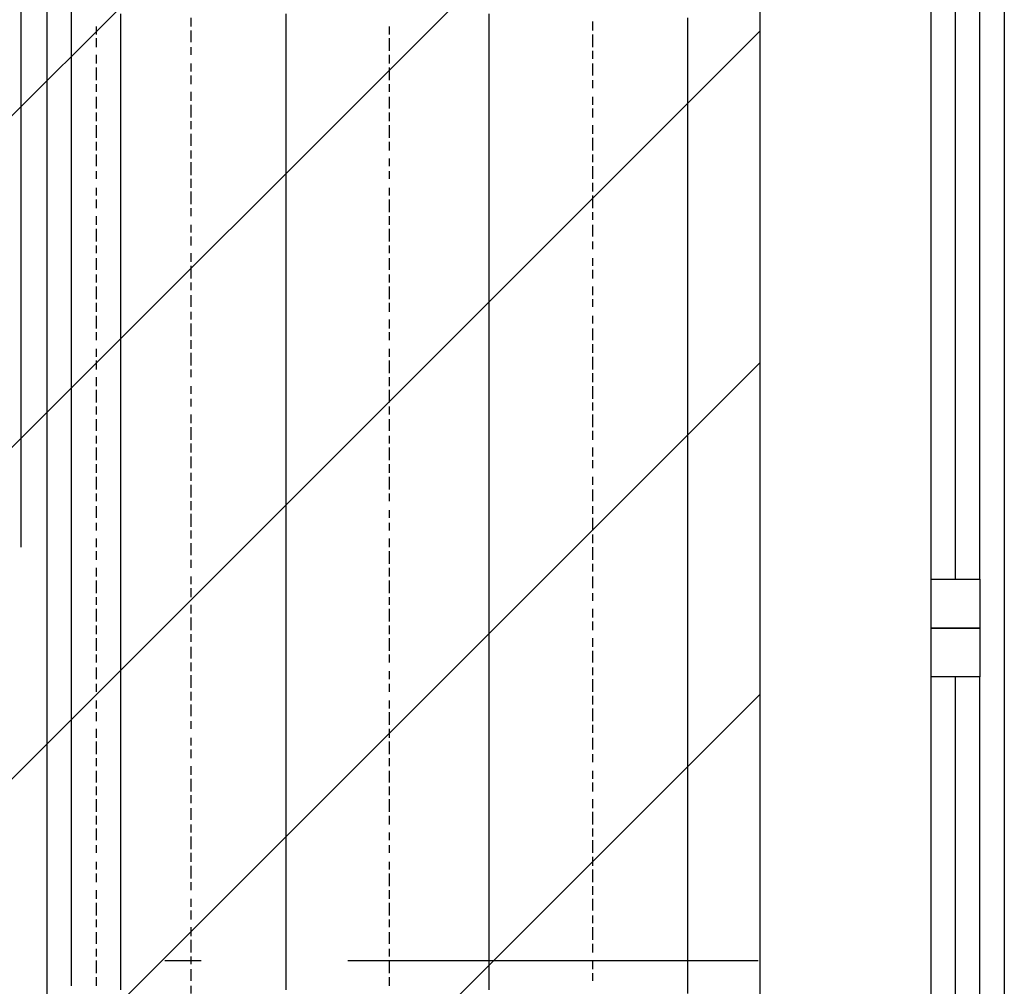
# Model space of a CAD drawing. Extents: x 997 to 109698, y 921 to 94021.
# Tile 85 of 256: x 35740 to 36748, y 4879 to 5869. Entities that reach past the tile are written whole.
import ezdxf

# ---------------------------------------------------------------- set-up
doc = ezdxf.new("R2010")
doc.units = 0
doc.header["$MEASUREMENT"] = 0
for name, color, linetype in [('12', 7, 'CONTINUOUS'), ('28', 7, 'CONTINUOUS'), ('40', 7, 'CONTINUOUS')]:
    doc.layers.add(name, color=color, linetype=linetype)

msp = doc.modelspace()

# ---------------------------------------------------------------- linework, layer by layer
at = {"layer": '12', "color": 1}
for p, q in [((35767.601607, 6441.953237), (35767.601607, 5442.953237)), ((35843.601607, 5861.953237), (35843.601607, 5874.953237)), ((36012.601607, 5866.953237), (36012.601607, 5874.953237)), ((36220.601607, 5866.953237), (36220.601607, 5874.953237)), ((36012.601607, 5857.953237), (36012.601607, 5866.953237)), ((36220.601607, 5857.953237), (36220.601607, 5866.953237)), ((36423.601607, 5857.953237), (36423.601607, 5870.953237)), ((35843.601607, 5853.953237), (35843.601607, 5861.953237)), ((36012.601607, 5845.953237), (36012.601607, 5857.953237)), ((36220.601607, 5845.953237), (36220.601607, 5857.953237)), ((36423.601607, 5849.953237), (36423.601607, 5857.953237)), ((35843.601607, 5845.953237), (35843.601607, 5853.953237)), ((35843.601607, 5832.953237), (35843.601607, 5845.953237)), ((36012.601607, 5836.953237), (36012.601607, 5845.953237)), ((36220.601607, 5836.953237), (36220.601607, 5845.953237)), ((36423.601607, 5840.953237), (36423.601607, 5849.953237)), ((36012.601607, 5823.953237), (36012.601607, 5836.953237)), ((36220.601607, 5823.953237), (36220.601607, 5836.953237)), ((36423.601607, 5828.953237), (36423.601607, 5840.953237)), ((35843.601607, 5823.953237), (35843.601607, 5832.953237)), ((36423.601607, 5819.953237), (36423.601607, 5828.953237)), ((35843.601607, 5815.953237), (35843.601607, 5823.953237)), ((35843.601607, 5802.953237), (35843.601607, 5815.953237)), ((36012.601607, 5815.953237), (36012.601607, 5823.953237)), ((36012.601607, 5806.953237), (36012.601607, 5815.953237)), ((36220.601607, 5815.953237), (36220.601607, 5823.953237)), ((36220.601607, 5806.953237), (36220.601607, 5815.953237)), ((36423.601607, 5811.953237), (36423.601607, 5819.953237)), ((36012.601607, 5794.953237), (36012.601607, 5806.953237)), ((36220.601607, 5794.953237), (36220.601607, 5806.953237)), ((36423.601607, 5798.953237), (36423.601607, 5811.953237)), ((35843.601607, 5794.953237), (35843.601607, 5802.953237)), ((35843.601607, 5781.953237), (35843.601607, 5794.953237)), ((36012.601607, 5785.953237), (36012.601607, 5794.953237)), ((36220.601607, 5785.953237), (36220.601607, 5794.953237)), ((36423.601607, 5789.953237), (36423.601607, 5798.953237)), ((36012.601607, 5777.953237), (36012.601607, 5785.953237)), ((36220.601607, 5777.953237), (36220.601607, 5785.953237)), ((36423.601607, 5781.953237), (36423.601607, 5789.953237)), ((35843.601607, 5773.953237), (35843.601607, 5781.953237)), ((35843.601607, 5764.953237), (35843.601607, 5773.953237)), ((36012.601607, 5764.953237), (36012.601607, 5777.953237)), ((36220.601607, 5764.953237), (36220.601607, 5777.953237)), ((36423.601607, 5768.953237), (36423.601607, 5781.953237)), ((35843.601607, 5751.953237), (35843.601607, 5764.953237)), ((36012.601607, 5756.953237), (36012.601607, 5764.953237)), ((36220.601607, 5756.953237), (36220.601607, 5764.953237)), ((36423.601607, 5760.953237), (36423.601607, 5768.953237)), ((36012.601607, 5747.953237), (36012.601607, 5756.953237)), ((36220.601607, 5747.953237), (36220.601607, 5756.953237)), ((36423.601607, 5747.953237), (36423.601607, 5760.953237)), ((35843.601607, 5743.953237), (35843.601607, 5751.953237)), ((35843.601607, 5734.953237), (35843.601607, 5743.953237)), ((36012.601607, 5734.953237), (36012.601607, 5747.953237)), ((36220.601607, 5734.953237), (36220.601607, 5747.953237)), ((36423.601607, 5739.953237), (36423.601607, 5747.953237)), ((35843.601607, 5722.953237), (35843.601607, 5734.953237)), ((36012.601607, 5726.953237), (36012.601607, 5734.953237)), ((36220.601607, 5726.953237), (36220.601607, 5734.953237)), ((36423.601607, 5730.953237), (36423.601607, 5739.953237)), ((36012.601607, 5713.953237), (36012.601607, 5726.953237)), ((36220.601607, 5713.953237), (36220.601607, 5726.953237)), ((36423.601607, 5718.953237), (36423.601607, 5730.953237)), ((35843.601607, 5713.953237), (35843.601607, 5722.953237)), ((35843.601607, 5705.953237), (35843.601607, 5713.953237)), ((36012.601607, 5705.953237), (36012.601607, 5713.953237)), ((36220.601607, 5705.953237), (36220.601607, 5713.953237)), ((36423.601607, 5709.953237), (36423.601607, 5718.953237)), ((35843.601607, 5692.953237), (35843.601607, 5705.953237)), ((36012.601607, 5696.953237), (36012.601607, 5705.953237)), ((36220.601607, 5696.953237), (36220.601607, 5705.953237)), ((36423.601607, 5701.953237), (36423.601607, 5709.953237)), ((36012.601607, 5684.953237), (36012.601607, 5696.953237)), ((36220.601607, 5684.953237), (36220.601607, 5696.953237)), ((36423.601607, 5688.953237), (36423.601607, 5701.953237)), ((35843.601607, 5684.953237), (35843.601607, 5692.953237)), ((35843.601607, 5675.953237), (35843.601607, 5684.953237)), ((36012.601607, 5675.953237), (36012.601607, 5684.953237)), ((36220.601607, 5675.953237), (36220.601607, 5684.953237)), ((36423.601607, 5679.953237), (36423.601607, 5688.953237)), ((35843.601607, 5663.953237), (35843.601607, 5675.953237)), ((36012.601607, 5667.953237), (36012.601607, 5675.953237)), ((36220.601607, 5667.953237), (36220.601607, 5675.953237)), ((36423.601607, 5671.953237), (36423.601607, 5679.953237)), ((35843.601607, 5654.953237), (35843.601607, 5663.953237)), ((36012.601607, 5654.953237), (36012.601607, 5667.953237)), ((36220.601607, 5654.953237), (36220.601607, 5667.953237)), ((36423.601607, 5658.953237), (36423.601607, 5671.953237)), ((35843.601607, 5641.953237), (35843.601607, 5654.953237)), ((36012.601607, 5646.953237), (36012.601607, 5654.953237)), ((36220.601607, 5646.953237), (36220.601607, 5654.953237)), ((36423.601607, 5650.953237), (36423.601607, 5658.953237)), ((36012.601607, 5637.953237), (36012.601607, 5646.953237)), ((36220.601607, 5637.953237), (36220.601607, 5646.953237)), ((36423.601607, 5637.953237), (36423.601607, 5650.953237)), ((35843.601607, 5633.953237), (35843.601607, 5641.953237)), ((35843.601607, 5624.953237), (35843.601607, 5633.953237)), ((36012.601607, 5624.953237), (36012.601607, 5637.953237)), ((36220.601607, 5624.953237), (36220.601607, 5637.953237)), ((36423.601607, 5629.953237), (36423.601607, 5637.953237)), ((35843.601607, 5612.953237), (35843.601607, 5624.953237)), ((36012.601607, 5616.953237), (36012.601607, 5624.953237)), ((36220.601607, 5616.953237), (36220.601607, 5624.953237)), ((36423.601607, 5620.953237), (36423.601607, 5629.953237)), ((35843.601607, 5603.953237), (35843.601607, 5612.953237)), ((36012.601607, 5603.953237), (36012.601607, 5616.953237)), ((36220.601607, 5607.953237), (36220.601607, 5616.953237)), ((36423.601607, 5607.953237), (36423.601607, 5620.953237)), ((35843.601607, 5595.953237), (35843.601607, 5603.953237)), ((36012.601607, 5595.953237), (36012.601607, 5603.953237)), ((36220.601607, 5595.953237), (36220.601607, 5607.953237)), ((36423.601607, 5599.953237), (36423.601607, 5607.953237)), ((35843.601607, 5582.953237), (35843.601607, 5595.953237)), ((36012.601607, 5586.953237), (36012.601607, 5595.953237)), ((36220.601607, 5586.953237), (36220.601607, 5595.953237)), ((36423.601607, 5591.953237), (36423.601607, 5599.953237)), ((35843.601607, 5574.953237), (35843.601607, 5582.953237)), ((36012.601607, 5574.953237), (36012.601607, 5586.953237)), ((36220.601607, 5574.953237), (36220.601607, 5586.953237)), ((36423.601607, 5578.953237), (36423.601607, 5591.953237)), ((35843.601607, 5565.953237), (35843.601607, 5574.953237)), ((36012.601607, 5565.953237), (36012.601607, 5574.953237)), ((36220.601607, 5565.953237), (36220.601607, 5574.953237)), ((36423.601607, 5569.953237), (36423.601607, 5578.953237)), ((35843.601607, 5552.953237), (35843.601607, 5565.953237)), ((36012.601607, 5557.953237), (36012.601607, 5565.953237)), ((36220.601607, 5557.953237), (36220.601607, 5565.953237)), ((36423.601607, 5561.953237), (36423.601607, 5569.953237)), ((35843.601607, 5544.953237), (35843.601607, 5552.953237)), ((36012.601607, 5544.953237), (36012.601607, 5557.953237)), ((36220.601607, 5544.953237), (36220.601607, 5557.953237)), ((36423.601607, 5548.953237), (36423.601607, 5561.953237)), ((35843.601607, 5531.953237), (35843.601607, 5544.953237)), ((36012.601607, 5536.953237), (36012.601607, 5544.953237)), ((36220.601607, 5536.953237), (36220.601607, 5544.953237)), ((36423.601607, 5540.953237), (36423.601607, 5548.953237)), ((36012.601607, 5527.953237), (36012.601607, 5536.953237)), ((36220.601607, 5527.953237), (36220.601607, 5536.953237)), ((36423.601607, 5527.953237), (36423.601607, 5540.953237)), ((35843.601607, 5523.953237), (35843.601607, 5531.953237)), ((35843.601607, 5514.953237), (35843.601607, 5523.953237)), ((36012.601607, 5514.953237), (36012.601607, 5527.953237)), ((36220.601607, 5514.953237), (36220.601607, 5527.953237)), ((36423.601607, 5519.953237), (36423.601607, 5527.953237)), ((35843.601607, 5502.953237), (35843.601607, 5514.953237)), ((36012.601607, 5506.953237), (36012.601607, 5514.953237)), ((36220.601607, 5506.953237), (36220.601607, 5514.953237)), ((36423.601607, 5510.953237), (36423.601607, 5519.953237)), ((35843.601607, 5493.953237), (35843.601607, 5502.953237)), ((36012.601607, 5493.953237), (36012.601607, 5506.953237)), ((36220.601607, 5497.953237), (36220.601607, 5506.953237)), ((36423.601607, 5497.953237), (36423.601607, 5510.953237)), ((35843.601607, 5485.953237), (35843.601607, 5493.953237)), ((36012.601607, 5485.953237), (36012.601607, 5493.953237)), ((36220.601607, 5485.953237), (36220.601607, 5497.953237)), ((36423.601607, 5489.953237), (36423.601607, 5497.953237)), ((35843.601607, 5472.953237), (35843.601607, 5485.953237)), ((36012.601607, 5476.953237), (36012.601607, 5485.953237)), ((36220.601607, 5476.953237), (36220.601607, 5485.953237)), ((36423.601607, 5480.953237), (36423.601607, 5489.953237)), ((35843.601607, 5464.953237), (35843.601607, 5472.953237)), ((36012.601607, 5464.953237), (36012.601607, 5476.953237)), ((36220.601607, 5464.953237), (36220.601607, 5476.953237)), ((36423.601607, 5468.953237), (36423.601607, 5480.953237)), ((35843.601607, 5455.953237), (35843.601607, 5464.953237)), ((36012.601607, 5455.953237), (36012.601607, 5464.953237)), ((36220.601607, 5455.953237), (36220.601607, 5464.953237)), ((36423.601607, 5459.953237), (36423.601607, 5468.953237)), ((35843.601607, 5442.953237), (35843.601607, 5455.953237)), ((36012.601607, 5447.953237), (36012.601607, 5455.953237)), ((36220.601607, 5447.953237), (36220.601607, 5455.953237)), ((36423.601607, 5451.953237), (36423.601607, 5459.953237)), ((36423.601607, 5438.953237), (36423.601607, 5451.953237)), ((35767.601607, 5442.953237), (35767.601607, 4439.953237)), ((35843.601607, 5434.953237), (35843.601607, 5442.953237)), ((36012.601607, 5434.953237), (36012.601607, 5447.953237)), ((36220.601607, 5434.953237), (36220.601607, 5447.953237)), ((35843.601607, 5421.953237), (35843.601607, 5434.953237)), ((36012.601607, 5425.953237), (36012.601607, 5434.953237)), ((36220.601607, 5425.953237), (36220.601607, 5434.953237)), ((36423.601607, 5430.953237), (36423.601607, 5438.953237)), ((35843.601607, 5413.953237), (35843.601607, 5421.953237)), ((36012.601607, 5417.953237), (36012.601607, 5425.953237)), ((36220.601607, 5417.953237), (36220.601607, 5425.953237)), ((36423.601607, 5417.953237), (36423.601607, 5430.953237)), ((35843.601607, 5404.953237), (35843.601607, 5413.953237)), ((36012.601607, 5404.953237), (36012.601607, 5417.953237)), ((36220.601607, 5404.953237), (36220.601607, 5417.953237)), ((36423.601607, 5409.953237), (36423.601607, 5417.953237)), ((35843.601607, 5392.953237), (35843.601607, 5404.953237)), ((36012.601607, 5396.953237), (36012.601607, 5404.953237)), ((36220.601607, 5396.953237), (36220.601607, 5404.953237)), ((36423.601607, 5400.953237), (36423.601607, 5409.953237)), ((35843.601607, 5383.953237), (35843.601607, 5392.953237)), ((36012.601607, 5387.953237), (36012.601607, 5396.953237)), ((36220.601607, 5387.953237), (36220.601607, 5396.953237)), ((36423.601607, 5387.953237), (36423.601607, 5400.953237)), ((35843.601607, 5375.953237), (35843.601607, 5383.953237)), ((36012.601607, 5375.953237), (36012.601607, 5387.953237)), ((36220.601607, 5375.953237), (36220.601607, 5387.953237)), ((36423.601607, 5379.953237), (36423.601607, 5387.953237)), ((35843.601607, 5362.953237), (35843.601607, 5375.953237)), ((36012.601607, 5366.953237), (36012.601607, 5375.953237)), ((36220.601607, 5366.953237), (36220.601607, 5375.953237)), ((36423.601607, 5370.953237), (36423.601607, 5379.953237)), ((36423.601607, 5358.953237), (36423.601607, 5370.953237)), ((35843.601607, 5353.953237), (35843.601607, 5362.953237)), ((36012.601607, 5353.953237), (36012.601607, 5366.953237)), ((36220.601607, 5353.953237), (36220.601607, 5366.953237)), ((35843.601607, 5345.953237), (35843.601607, 5353.953237)), ((36012.601607, 5345.953237), (36012.601607, 5353.953237)), ((36220.601607, 5345.953237), (36220.601607, 5353.953237)), ((36423.601607, 5349.953237), (36423.601607, 5358.953237)), ((35843.601607, 5332.953237), (35843.601607, 5345.953237)), ((36012.601607, 5337.953237), (36012.601607, 5345.953237)), ((36220.601607, 5337.953237), (36220.601607, 5345.953237)), ((36423.601607, 5341.953237), (36423.601607, 5349.953237)), ((36423.601607, 5328.953237), (36423.601607, 5341.953237)), ((35843.601607, 5324.953237), (35843.601607, 5332.953237)), ((36012.601607, 5324.953237), (36012.601607, 5337.953237)), ((36220.601607, 5324.953237), (36220.601607, 5337.953237)), ((35843.601607, 5311.953237), (35843.601607, 5324.953237)), ((36012.601607, 5315.953237), (36012.601607, 5324.953237)), ((36220.601607, 5315.953237), (36220.601607, 5324.953237)), ((36423.601607, 5320.953237), (36423.601607, 5328.953237)), ((36423.601607, 5307.953237), (36423.601607, 5320.953237)), ((35843.601607, 5303.953237), (35843.601607, 5311.953237)), ((36012.601607, 5307.953237), (36012.601607, 5315.953237)), ((36220.601607, 5307.953237), (36220.601607, 5315.953237)), ((35843.601607, 5294.953237), (35843.601607, 5303.953237)), ((36012.601607, 5294.953237), (36012.601607, 5307.953237)), ((36220.601607, 5294.953237), (36220.601607, 5307.953237)), ((36423.601607, 5298.953237), (36423.601607, 5307.953237)), ((35843.601607, 5281.953237), (35843.601607, 5294.953237)), ((36012.601607, 5286.953237), (36012.601607, 5294.953237)), ((36220.601607, 5286.953237), (36220.601607, 5294.953237)), ((36423.601607, 5290.953237), (36423.601607, 5298.953237)), ((36423.601607, 5277.953237), (36423.601607, 5290.953237)), ((35843.601607, 5273.953237), (35843.601607, 5281.953237)), ((36012.601607, 5277.953237), (36012.601607, 5286.953237)), ((36220.601607, 5277.953237), (36220.601607, 5286.953237)), ((35843.601607, 5265.953237), (35843.601607, 5273.953237)), ((36012.601607, 5265.953237), (36012.601607, 5277.953237)), ((36220.601607, 5265.953237), (36220.601607, 5277.953237)), ((36423.601607, 5269.953237), (36423.601607, 5277.953237)), ((35843.601607, 5252.953237), (35843.601607, 5265.953237)), ((36012.601607, 5256.953237), (36012.601607, 5265.953237)), ((36220.601607, 5256.953237), (36220.601607, 5265.953237)), ((36423.601607, 5260.953237), (36423.601607, 5269.953237)), ((36423.601607, 5248.953237), (36423.601607, 5260.953237)), ((35843.601607, 5243.953237), (35843.601607, 5252.953237)), ((36012.601607, 5243.953237), (36012.601607, 5256.953237)), ((36220.601607, 5243.953237), (36220.601607, 5256.953237)), ((35843.601607, 5235.953237), (35843.601607, 5243.953237)), ((36012.601607, 5235.953237), (36012.601607, 5243.953237)), ((36220.601607, 5235.953237), (36220.601607, 5243.953237)), ((36423.601607, 5239.953237), (36423.601607, 5248.953237)), ((36423.601607, 5231.953237), (36423.601607, 5239.953237)), ((35843.601607, 5222.953237), (35843.601607, 5235.953237)), ((36012.601607, 5226.953237), (36012.601607, 5235.953237)), ((36220.601607, 5226.953237), (36220.601607, 5235.953237)), ((36423.601607, 5218.953237), (36423.601607, 5231.953237)), ((35843.601607, 5214.953237), (35843.601607, 5222.953237)), ((36012.601607, 5214.953237), (36012.601607, 5226.953237)), ((36220.601607, 5214.953237), (36220.601607, 5226.953237)), ((35843.601607, 5201.953237), (35843.601607, 5214.953237)), ((36012.601607, 5205.953237), (36012.601607, 5214.953237)), ((36220.601607, 5205.953237), (36220.601607, 5214.953237)), ((36423.601607, 5210.953237), (36423.601607, 5218.953237)), ((36423.601607, 5201.953237), (36423.601607, 5210.953237)), ((35843.601607, 5193.953237), (35843.601607, 5201.953237)), ((36012.601607, 5197.953237), (36012.601607, 5205.953237)), ((36220.601607, 5197.953237), (36220.601607, 5205.953237)), ((36423.601607, 5188.953237), (36423.601607, 5201.953237)), ((35843.601607, 5184.953237), (35843.601607, 5193.953237)), ((36012.601607, 5184.953237), (36012.601607, 5197.953237)), ((36220.601607, 5184.953237), (36220.601607, 5197.953237)), ((35843.601607, 5171.953237), (35843.601607, 5184.953237)), ((36012.601607, 5176.953237), (36012.601607, 5184.953237)), ((36220.601607, 5176.953237), (36220.601607, 5184.953237)), ((36423.601607, 5180.953237), (36423.601607, 5188.953237)), ((36423.601607, 5167.953237), (36423.601607, 5180.953237)), ((35843.601607, 5163.953237), (35843.601607, 5171.953237)), ((36012.601607, 5167.953237), (36012.601607, 5176.953237)), ((36220.601607, 5167.953237), (36220.601607, 5176.953237)), ((35843.601607, 5155.953237), (35843.601607, 5163.953237)), ((36012.601607, 5155.953237), (36012.601607, 5167.953237)), ((36220.601607, 5155.953237), (36220.601607, 5167.953237)), ((36423.601607, 5159.953237), (36423.601607, 5167.953237)), ((36423.601607, 5150.953237), (36423.601607, 5159.953237)), ((35843.601607, 5142.953237), (35843.601607, 5155.953237)), ((36012.601607, 5146.953237), (36012.601607, 5155.953237)), ((36220.601607, 5146.953237), (36220.601607, 5155.953237)), ((36423.601607, 5138.953237), (36423.601607, 5150.953237)), ((35843.601607, 5133.953237), (35843.601607, 5142.953237)), ((36012.601607, 5133.953237), (36012.601607, 5146.953237)), ((36220.601607, 5133.953237), (36220.601607, 5146.953237)), ((35843.601607, 5125.953237), (35843.601607, 5133.953237)), ((36012.601607, 5125.953237), (36012.601607, 5133.953237)), ((36220.601607, 5125.953237), (36220.601607, 5133.953237)), ((36423.601607, 5129.953237), (36423.601607, 5138.953237)), ((36423.601607, 5121.953237), (36423.601607, 5129.953237)), ((35843.601607, 5112.953237), (35843.601607, 5125.953237)), ((36012.601607, 5116.953237), (36012.601607, 5125.953237)), ((36220.601607, 5116.953237), (36220.601607, 5125.953237)), ((36423.601607, 5108.953237), (36423.601607, 5121.953237)), ((35843.601607, 5104.953237), (35843.601607, 5112.953237)), ((36012.601607, 5104.953237), (36012.601607, 5116.953237)), ((36220.601607, 5104.953237), (36220.601607, 5116.953237)), ((36423.601607, 5099.953237), (36423.601607, 5108.953237)), ((35843.601607, 5095.953237), (35843.601607, 5104.953237)), ((36012.601607, 5095.953237), (36012.601607, 5104.953237)), ((36220.601607, 5095.953237), (36220.601607, 5104.953237)), ((36423.601607, 5091.953237), (36423.601607, 5099.953237)), ((35843.601607, 5083.953237), (35843.601607, 5095.953237)), ((36012.601607, 5087.953237), (36012.601607, 5095.953237)), ((36220.601607, 5087.953237), (36220.601607, 5095.953237)), ((36423.601607, 5078.953237), (36423.601607, 5091.953237)), ((35843.601607, 5074.953237), (35843.601607, 5083.953237)), ((36012.601607, 5074.953237), (36012.601607, 5087.953237)), ((36220.601607, 5074.953237), (36220.601607, 5087.953237)), ((36423.601607, 5070.953237), (36423.601607, 5078.953237)), ((35843.601607, 5061.953237), (35843.601607, 5074.953237)), ((36012.601607, 5066.953237), (36012.601607, 5074.953237)), ((36220.601607, 5066.953237), (36220.601607, 5074.953237)), ((36423.601607, 5057.953237), (36423.601607, 5070.953237)), ((35843.601607, 5053.953237), (35843.601607, 5061.953237)), ((36012.601607, 5057.953237), (36012.601607, 5066.953237)), ((36220.601607, 5057.953237), (36220.601607, 5066.953237)), ((35843.601607, 5044.953237), (35843.601607, 5053.953237)), ((36012.601607, 5044.953237), (36012.601607, 5057.953237)), ((36220.601607, 5044.953237), (36220.601607, 5057.953237)), ((36423.601607, 5049.953237), (36423.601607, 5057.953237)), ((36423.601607, 5040.953237), (36423.601607, 5049.953237)), ((35843.601607, 5032.953237), (35843.601607, 5044.953237)), ((36012.601607, 5036.953237), (36012.601607, 5044.953237)), ((36220.601607, 5036.953237), (36220.601607, 5044.953237)), ((36423.601607, 5028.953237), (36423.601607, 5040.953237)), ((35843.601607, 5023.953237), (35843.601607, 5032.953237)), ((36012.601607, 5023.953237), (36012.601607, 5036.953237)), ((36220.601607, 5028.953237), (36220.601607, 5036.953237)), ((36220.601607, 5015.953237), (36220.601607, 5028.953237)), ((36423.601607, 5019.953237), (36423.601607, 5028.953237)), ((35843.601607, 5015.953237), (35843.601607, 5023.953237)), ((36012.601607, 5015.953237), (36012.601607, 5023.953237)), ((36423.601607, 5011.953237), (36423.601607, 5019.953237)), ((35843.601607, 5002.953237), (35843.601607, 5015.953237)), ((36012.601607, 5006.953237), (36012.601607, 5015.953237)), ((36220.601607, 5006.953237), (36220.601607, 5015.953237)), ((36423.601607, 4998.953237), (36423.601607, 5011.953237)), ((35843.601607, 4994.953237), (35843.601607, 5002.953237)), ((36012.601607, 4994.953237), (36012.601607, 5006.953237)), ((36220.601607, 4994.953237), (36220.601607, 5006.953237)), ((36423.601607, 4989.953237), (36423.601607, 4998.953237)), ((35843.601607, 4985.953237), (35843.601607, 4994.953237)), ((36012.601607, 4985.953237), (36012.601607, 4994.953237)), ((36220.601607, 4985.953237), (36220.601607, 4994.953237)), ((36423.601607, 4981.953237), (36423.601607, 4989.953237)), ((35843.601607, 4972.953237), (35843.601607, 4985.953237)), ((36012.601607, 4977.953237), (36012.601607, 4985.953237)), ((36012.601607, 4964.953237), (36012.601607, 4977.953237)), ((36220.601607, 4977.953237), (36220.601607, 4985.953237)), ((36220.601607, 4964.953237), (36220.601607, 4977.953237)), ((36423.601607, 4968.953237), (36423.601607, 4981.953237)), ((35843.601607, 4964.953237), (35843.601607, 4972.953237)), ((36423.601607, 4960.953237), (36423.601607, 4968.953237)), ((35843.601607, 4951.953237), (35843.601607, 4964.953237)), ((36012.601607, 4956.953237), (36012.601607, 4964.953237)), ((36220.601607, 4956.953237), (36220.601607, 4964.953237)), ((36423.601607, 4947.953237), (36423.601607, 4960.953237)), ((35843.601607, 4943.953237), (35843.601607, 4951.953237)), ((36012.601607, 4947.953237), (36012.601607, 4956.953237)), ((36012.601607, 4934.953237), (36012.601607, 4947.953237)), ((36220.601607, 4947.953237), (36220.601607, 4956.953237)), ((36220.601607, 4934.953237), (36220.601607, 4947.953237)), ((36423.601607, 4939.953237), (36423.601607, 4947.953237)), ((35843.601607, 4934.953237), (35843.601607, 4943.953237)), ((36423.601607, 4930.953237), (36423.601607, 4939.953237)), ((35843.601607, 4922.953237), (35843.601607, 4934.953237)), ((36012.601607, 4926.953237), (36012.601607, 4934.953237)), ((36220.601607, 4926.953237), (36220.601607, 4934.953237)), ((36423.601607, 4917.953237), (36423.601607, 4930.953237)), ((35843.601607, 4913.953237), (35843.601607, 4922.953237)), ((36012.601607, 4913.953237), (36012.601607, 4926.953237)), ((36220.601607, 4917.953237), (36220.601607, 4926.953237)), ((36220.601607, 4905.953237), (36220.601607, 4917.953237)), ((36423.601607, 4909.953237), (36423.601607, 4917.953237)), ((35843.601607, 4905.953237), (35843.601607, 4913.953237)), ((36012.601607, 4905.953237), (36012.601607, 4913.953237)), ((36423.601607, 4901.953237), (36423.601607, 4909.953237)), ((35843.601607, 4892.953237), (35843.601607, 4905.953237)), ((36012.601607, 4896.953237), (36012.601607, 4905.953237)), ((36220.601607, 4896.953237), (36220.601607, 4905.953237)), ((36423.601607, 4888.953237), (36423.601607, 4901.953237)), ((35843.601607, 4884.953237), (35843.601607, 4892.953237)), ((36012.601607, 4884.953237), (36012.601607, 4896.953237)), ((36220.601607, 4884.953237), (36220.601607, 4896.953237)), ((36423.601607, 4879.953237), (36423.601607, 4888.953237)), ((35843.601607, 4875.953237), (35843.601607, 4884.953237)), ((36012.601607, 4875.953237), (36012.601607, 4884.953237)), ((36220.601607, 4875.953237), (36220.601607, 4884.953237)), ((36423.601607, 4871.953237), (36423.601607, 4879.953237))]:
    msp.add_line(p, q, dxfattribs=at)
at = {"layer": '12', "color": 5}
for p, q in [((35741.601607, 5328.953237), (35741.601607, 6327.953237)), ((35792.601607, 5878.953237), (35792.601607, 4879.953237)), ((35915.601607, 5861.953237), (35915.601607, 5870.953237)), ((36326.601607, 5857.953237), (36326.601607, 5866.953237)), ((35818.601607, 5853.953237), (35818.601607, 5861.953237)), ((35915.601607, 5845.953237), (35915.601607, 5857.953237)), ((36118.601607, 5853.953237), (36118.601607, 5861.953237)), ((35818.601607, 5840.953237), (35818.601607, 5849.953237)), ((36118.601607, 5836.953237), (36118.601607, 5849.953237)), ((36326.601607, 5840.953237), (36326.601607, 5853.953237)), ((35915.601607, 5832.953237), (35915.601607, 5840.953237)), ((36326.601607, 5828.953237), (36326.601607, 5836.953237)), ((35818.601607, 5823.953237), (35818.601607, 5832.953237)), ((36118.601607, 5823.953237), (36118.601607, 5832.953237)), ((35818.601607, 5806.953237), (35818.601607, 5819.953237)), ((35915.601607, 5815.953237), (35915.601607, 5823.953237)), ((36118.601607, 5806.953237), (36118.601607, 5819.953237)), ((36326.601607, 5811.953237), (36326.601607, 5823.953237)), ((35915.601607, 5802.953237), (35915.601607, 5811.953237)), ((36326.601607, 5798.953237), (36326.601607, 5806.953237)), ((35818.601607, 5794.953237), (35818.601607, 5802.953237)), ((35915.601607, 5785.953237), (35915.601607, 5794.953237)), ((36118.601607, 5794.953237), (36118.601607, 5802.953237)), ((35818.601607, 5777.953237), (35818.601607, 5789.953237)), ((36118.601607, 5777.953237), (36118.601607, 5789.953237)), ((36326.601607, 5781.953237), (36326.601607, 5789.953237)), ((35818.601607, 5764.953237), (35818.601607, 5773.953237)), ((35915.601607, 5768.953237), (35915.601607, 5781.953237)), ((36118.601607, 5764.953237), (36118.601607, 5773.953237)), ((36326.601607, 5768.953237), (36326.601607, 5777.953237)), ((35915.601607, 5756.953237), (35915.601607, 5764.953237)), ((35818.601607, 5747.953237), (35818.601607, 5760.953237)), ((36118.601607, 5747.953237), (36118.601607, 5760.953237)), ((36326.601607, 5751.953237), (36326.601607, 5760.953237)), ((35818.601607, 5734.953237), (35818.601607, 5743.953237)), ((35915.601607, 5739.953237), (35915.601607, 5751.953237)), ((36118.601607, 5734.953237), (36118.601607, 5743.953237)), ((36326.601607, 5734.953237), (36326.601607, 5747.953237)), ((35915.601607, 5726.953237), (35915.601607, 5734.953237)), ((35818.601607, 5718.953237), (35818.601607, 5730.953237)), ((36118.601607, 5718.953237), (36118.601607, 5726.953237)), ((36326.601607, 5722.953237), (36326.601607, 5730.953237)), ((35818.601607, 5705.953237), (35818.601607, 5713.953237)), ((35915.601607, 5709.953237), (35915.601607, 5722.953237)), ((36118.601607, 5705.953237), (36118.601607, 5713.953237)), ((36326.601607, 5705.953237), (36326.601607, 5718.953237)), ((35915.601607, 5696.953237), (35915.601607, 5705.953237)), ((35818.601607, 5688.953237), (35818.601607, 5696.953237)), ((36118.601607, 5688.953237), (36118.601607, 5696.953237)), ((36326.601607, 5692.953237), (36326.601607, 5701.953237)), ((35818.601607, 5675.953237), (35818.601607, 5684.953237)), ((35915.601607, 5679.953237), (35915.601607, 5692.953237)), ((36118.601607, 5671.953237), (36118.601607, 5684.953237)), ((36326.601607, 5675.953237), (36326.601607, 5688.953237)), ((35915.601607, 5667.953237), (35915.601607, 5675.953237)), ((35818.601607, 5658.953237), (35818.601607, 5667.953237)), ((36118.601607, 5658.953237), (36118.601607, 5667.953237)), ((36326.601607, 5663.953237), (36326.601607, 5671.953237)), ((35818.601607, 5641.953237), (35818.601607, 5654.953237)), ((35915.601607, 5650.953237), (35915.601607, 5658.953237)), ((36118.601607, 5641.953237), (36118.601607, 5654.953237)), ((36326.601607, 5646.953237), (36326.601607, 5658.953237)), ((35915.601607, 5637.953237), (35915.601607, 5646.953237)), ((35818.601607, 5629.953237), (35818.601607, 5637.953237)), ((36118.601607, 5629.953237), (36118.601607, 5637.953237)), ((36326.601607, 5633.953237), (36326.601607, 5641.953237)), ((35818.601607, 5612.953237), (35818.601607, 5624.953237)), ((35915.601607, 5620.953237), (35915.601607, 5629.953237)), ((36118.601607, 5612.953237), (36118.601607, 5624.953237)), ((36326.601607, 5616.953237), (36326.601607, 5624.953237)), ((35915.601607, 5603.953237), (35915.601607, 5616.953237)), ((36326.601607, 5603.953237), (36326.601607, 5612.953237)), ((35818.601607, 5599.953237), (35818.601607, 5607.953237)), ((36118.601607, 5599.953237), (36118.601607, 5607.953237)), ((35818.601607, 5582.953237), (35818.601607, 5595.953237)), ((35915.601607, 5591.953237), (35915.601607, 5599.953237)), ((36118.601607, 5582.953237), (36118.601607, 5595.953237)), ((36326.601607, 5586.953237), (36326.601607, 5595.953237)), ((35915.601607, 5574.953237), (35915.601607, 5586.953237)), ((36326.601607, 5574.953237), (36326.601607, 5582.953237)), ((35818.601607, 5569.953237), (35818.601607, 5578.953237)), ((36118.601607, 5569.953237), (36118.601607, 5578.953237)), ((35818.601607, 5552.953237), (35818.601607, 5565.953237)), ((35915.601607, 5561.953237), (35915.601607, 5569.953237)), ((36326.601607, 5557.953237), (36326.601607, 5565.953237)), ((35915.601607, 5544.953237), (35915.601607, 5557.953237)), ((36118.601607, 5552.953237), (36118.601607, 5561.953237)), ((36326.601607, 5540.953237), (36326.601607, 5552.953237)), ((35818.601607, 5540.953237), (35818.601607, 5548.953237)), ((36118.601607, 5540.953237), (36118.601607, 5548.953237)), ((35915.601607, 5531.953237), (35915.601607, 5540.953237)), ((36326.601607, 5527.953237), (36326.601607, 5536.953237)), ((35818.601607, 5523.953237), (35818.601607, 5531.953237)), ((35915.601607, 5514.953237), (35915.601607, 5527.953237)), ((36118.601607, 5523.953237), (36118.601607, 5531.953237)), ((36326.601607, 5510.953237), (36326.601607, 5523.953237)), ((35818.601607, 5510.953237), (35818.601607, 5519.953237)), ((36118.601607, 5506.953237), (36118.601607, 5519.953237)), ((35818.601607, 5493.953237), (35818.601607, 5502.953237)), ((35915.601607, 5502.953237), (35915.601607, 5510.953237)), ((36118.601607, 5493.953237), (36118.601607, 5502.953237)), ((36326.601607, 5497.953237), (36326.601607, 5506.953237)), ((35915.601607, 5485.953237), (35915.601607, 5493.953237)), ((36326.601607, 5480.953237), (36326.601607, 5493.953237)), ((35818.601607, 5476.953237), (35818.601607, 5489.953237)), ((36118.601607, 5476.953237), (36118.601607, 5489.953237)), ((35818.601607, 5464.953237), (35818.601607, 5472.953237)), ((35915.601607, 5472.953237), (35915.601607, 5480.953237)), ((36118.601607, 5464.953237), (36118.601607, 5472.953237)), ((36326.601607, 5468.953237), (36326.601607, 5476.953237)), ((35915.601607, 5455.953237), (35915.601607, 5464.953237)), ((36326.601607, 5451.953237), (36326.601607, 5464.953237)), ((35818.601607, 5447.953237), (35818.601607, 5459.953237)), ((35915.601607, 5438.953237), (35915.601607, 5451.953237)), ((36118.601607, 5447.953237), (36118.601607, 5459.953237)), ((35818.601607, 5434.953237), (35818.601607, 5442.953237)), ((36118.601607, 5434.953237), (36118.601607, 5442.953237)), ((36326.601607, 5438.953237), (36326.601607, 5447.953237)), ((35915.601607, 5425.953237), (35915.601607, 5434.953237)), ((35818.601607, 5417.953237), (35818.601607, 5430.953237)), ((35915.601607, 5409.953237), (35915.601607, 5421.953237)), ((36118.601607, 5417.953237), (36118.601607, 5430.953237)), ((36326.601607, 5421.953237), (36326.601607, 5430.953237)), ((35818.601607, 5404.953237), (35818.601607, 5413.953237)), ((36118.601607, 5404.953237), (36118.601607, 5413.953237)), ((36326.601607, 5409.953237), (36326.601607, 5417.953237)), ((35915.601607, 5396.953237), (35915.601607, 5404.953237)), ((35818.601607, 5387.953237), (35818.601607, 5400.953237)), ((35915.601607, 5379.953237), (35915.601607, 5392.953237)), ((36118.601607, 5387.953237), (36118.601607, 5400.953237)), ((36326.601607, 5392.953237), (36326.601607, 5400.953237)), ((35818.601607, 5375.953237), (35818.601607, 5383.953237)), ((36118.601607, 5375.953237), (36118.601607, 5383.953237)), ((36326.601607, 5375.953237), (36326.601607, 5387.953237)), ((35818.601607, 5358.953237), (35818.601607, 5370.953237)), ((35915.601607, 5366.953237), (35915.601607, 5375.953237)), ((36326.601607, 5362.953237), (36326.601607, 5370.953237)), ((35915.601607, 5349.953237), (35915.601607, 5362.953237)), ((36118.601607, 5358.953237), (36118.601607, 5366.953237)), ((35818.601607, 5345.953237), (35818.601607, 5353.953237)), ((36118.601607, 5345.953237), (36118.601607, 5353.953237)), ((36326.601607, 5345.953237), (36326.601607, 5358.953237)), ((35915.601607, 5337.953237), (35915.601607, 5345.953237)), ((36326.601607, 5332.953237), (36326.601607, 5341.953237)), ((35818.601607, 5328.953237), (35818.601607, 5337.953237)), ((35915.601607, 5320.953237), (35915.601607, 5332.953237)), ((36118.601607, 5328.953237), (36118.601607, 5337.953237)), ((35818.601607, 5315.953237), (35818.601607, 5324.953237)), ((36118.601607, 5311.953237), (36118.601607, 5324.953237)), ((36326.601607, 5315.953237), (36326.601607, 5328.953237)), ((35915.601607, 5307.953237), (35915.601607, 5315.953237)), ((36326.601607, 5303.953237), (36326.601607, 5311.953237)), ((35818.601607, 5298.953237), (35818.601607, 5307.953237)), ((36118.601607, 5298.953237), (36118.601607, 5307.953237)), ((35818.601607, 5281.953237), (35818.601607, 5294.953237)), ((35915.601607, 5290.953237), (35915.601607, 5298.953237)), ((36118.601607, 5281.953237), (36118.601607, 5294.953237)), ((36326.601607, 5286.953237), (36326.601607, 5298.953237)), ((35915.601607, 5277.953237), (35915.601607, 5286.953237)), ((36326.601607, 5273.953237), (36326.601607, 5281.953237)), ((35818.601607, 5269.953237), (35818.601607, 5277.953237)), ((36118.601607, 5269.953237), (36118.601607, 5277.953237)), ((35818.601607, 5252.953237), (35818.601607, 5265.953237)), ((35915.601607, 5260.953237), (35915.601607, 5269.953237)), ((36118.601607, 5252.953237), (36118.601607, 5265.953237)), ((36326.601607, 5256.953237), (36326.601607, 5265.953237)), ((35915.601607, 5243.953237), (35915.601607, 5256.953237)), ((36326.601607, 5243.953237), (36326.601607, 5252.953237)), ((35818.601607, 5239.953237), (35818.601607, 5248.953237)), ((35915.601607, 5231.953237), (35915.601607, 5239.953237)), ((36118.601607, 5239.953237), (36118.601607, 5248.953237)), ((35818.601607, 5222.953237), (35818.601607, 5235.953237)), ((36118.601607, 5222.953237), (36118.601607, 5235.953237)), ((36326.601607, 5226.953237), (36326.601607, 5235.953237)), ((35915.601607, 5214.953237), (35915.601607, 5226.953237)), ((36326.601607, 5210.953237), (36326.601607, 5222.953237)), ((35818.601607, 5210.953237), (35818.601607, 5218.953237)), ((35915.601607, 5201.953237), (35915.601607, 5210.953237)), ((36118.601607, 5210.953237), (36118.601607, 5218.953237)), ((35818.601607, 5193.953237), (35818.601607, 5205.953237)), ((36118.601607, 5193.953237), (36118.601607, 5201.953237)), ((36326.601607, 5197.953237), (36326.601607, 5205.953237)), ((35915.601607, 5184.953237), (35915.601607, 5197.953237)), ((36326.601607, 5180.953237), (36326.601607, 5193.953237)), ((35818.601607, 5180.953237), (35818.601607, 5188.953237)), ((35915.601607, 5171.953237), (35915.601607, 5180.953237)), ((36118.601607, 5180.953237), (36118.601607, 5188.953237)), ((35818.601607, 5163.953237), (35818.601607, 5171.953237)), ((36118.601607, 5163.953237), (36118.601607, 5171.953237)), ((36326.601607, 5167.953237), (36326.601607, 5176.953237)), ((35818.601607, 5150.953237), (35818.601607, 5159.953237)), ((35915.601607, 5155.953237), (35915.601607, 5167.953237)), ((36118.601607, 5146.953237), (36118.601607, 5159.953237)), ((36326.601607, 5150.953237), (36326.601607, 5163.953237)), ((35915.601607, 5142.953237), (35915.601607, 5150.953237)), ((35818.601607, 5133.953237), (35818.601607, 5142.953237)), ((36118.601607, 5133.953237), (36118.601607, 5142.953237)), ((36326.601607, 5138.953237), (36326.601607, 5146.953237)), ((35818.601607, 5116.953237), (35818.601607, 5129.953237)), ((35915.601607, 5125.953237), (35915.601607, 5133.953237)), ((36118.601607, 5116.953237), (36118.601607, 5129.953237)), ((36326.601607, 5121.953237), (36326.601607, 5133.953237)), ((35915.601607, 5112.953237), (35915.601607, 5121.953237)), ((35818.601607, 5104.953237), (35818.601607, 5112.953237)), ((36118.601607, 5104.953237), (36118.601607, 5112.953237)), ((36326.601607, 5108.953237), (36326.601607, 5116.953237)), ((35818.601607, 5087.953237), (35818.601607, 5099.953237)), ((35915.601607, 5095.953237), (35915.601607, 5104.953237)), ((36118.601607, 5087.953237), (36118.601607, 5099.953237)), ((36326.601607, 5091.953237), (36326.601607, 5099.953237)), ((35915.601607, 5078.953237), (35915.601607, 5091.953237)), ((35818.601607, 5074.953237), (35818.601607, 5083.953237)), ((36118.601607, 5074.953237), (36118.601607, 5083.953237)), ((36326.601607, 5078.953237), (36326.601607, 5087.953237)), ((35818.601607, 5057.953237), (35818.601607, 5070.953237)), ((35915.601607, 5066.953237), (35915.601607, 5074.953237)), ((36118.601607, 5057.953237), (36118.601607, 5070.953237)), ((36326.601607, 5061.953237), (36326.601607, 5070.953237)), ((35915.601607, 5049.953237), (35915.601607, 5061.953237)), ((35818.601607, 5044.953237), (35818.601607, 5053.953237)), ((36118.601607, 5044.953237), (36118.601607, 5053.953237)), ((36326.601607, 5044.953237), (36326.601607, 5057.953237)), ((35818.601607, 5028.953237), (35818.601607, 5040.953237)), ((35915.601607, 5036.953237), (35915.601607, 5044.953237)), ((36326.601607, 5032.953237), (36326.601607, 5040.953237)), ((35915.601607, 5019.953237), (35915.601607, 5032.953237)), ((36118.601607, 5028.953237), (36118.601607, 5036.953237)), ((36326.601607, 5015.953237), (36326.601607, 5028.953237)), ((35818.601607, 5015.953237), (35818.601607, 5023.953237)), ((36118.601607, 5015.953237), (36118.601607, 5023.953237)), ((35915.601607, 5006.953237), (35915.601607, 5015.953237)), ((36326.601607, 5002.953237), (36326.601607, 5011.953237)), ((35818.601607, 4998.953237), (35818.601607, 5006.953237)), ((35915.601607, 4989.953237), (35915.601607, 5002.953237)), ((36118.601607, 4998.953237), (36118.601607, 5006.953237)), ((36326.601607, 4985.953237), (36326.601607, 4998.953237)), ((35818.601607, 4985.953237), (35818.601607, 4994.953237)), ((36118.601607, 4981.953237), (36118.601607, 4994.953237)), ((35818.601607, 4968.953237), (35818.601607, 4977.953237)), ((35915.601607, 4977.953237), (35915.601607, 4985.953237)), ((36118.601607, 4968.953237), (36118.601607, 4977.953237)), ((36326.601607, 4972.953237), (36326.601607, 4981.953237)), ((35915.601607, 4960.953237), (35915.601607, 4968.953237)), ((36326.601607, 4956.953237), (36326.601607, 4968.953237)), ((35818.601607, 4951.953237), (35818.601607, 4964.953237)), ((36118.601607, 4951.953237), (36118.601607, 4964.953237)), ((35818.601607, 4939.953237), (35818.601607, 4947.953237)), ((35915.601607, 4947.953237), (35915.601607, 4956.953237)), ((36118.601607, 4939.953237), (36118.601607, 4947.953237)), ((36326.601607, 4943.953237), (36326.601607, 4951.953237)), ((35915.601607, 4930.953237), (35915.601607, 4939.953237)), ((36326.601607, 4926.953237), (36326.601607, 4939.953237)), ((35818.601607, 4922.953237), (35818.601607, 4934.953237)), ((36118.601607, 4922.953237), (36118.601607, 4934.953237)), ((35818.601607, 4909.953237), (35818.601607, 4917.953237)), ((35915.601607, 4913.953237), (35915.601607, 4926.953237)), ((36118.601607, 4909.953237), (36118.601607, 4917.953237)), ((36326.601607, 4913.953237), (36326.601607, 4922.953237)), ((35915.601607, 4901.953237), (35915.601607, 4909.953237)), ((35818.601607, 4892.953237), (35818.601607, 4905.953237)), ((36118.601607, 4892.953237), (36118.601607, 4905.953237)), ((36326.601607, 4896.953237), (36326.601607, 4905.953237)), ((35818.601607, 4879.953237), (35818.601607, 4888.953237)), ((35915.601607, 4884.953237), (35915.601607, 4896.953237)), ((36118.601607, 4879.953237), (36118.601607, 4888.953237)), ((36326.601607, 4884.953237), (36326.601607, 4892.953237)), ((35915.601607, 4871.953237), (35915.601607, 4879.953237))]:
    msp.add_line(p, q, dxfattribs=at)
at = {"layer": '28', "color": 2}
for p, q in [((33782.346166, 3820.953237), (36497.636205, 6536.243277)), ((34121.757421, 3820.953237), (36497.636205, 6196.832022)), ((34461.168675, 3820.953237), (36497.636205, 5857.420767)), ((34800.57993, 3820.953237), (36497.636205, 5518.009512)), ((35139.991185, 3820.953237), (36497.636205, 5178.598257))]:
    msp.add_line(p, q, dxfattribs=at)
at = {"layer": '28', "color": 4, "linetype": 'Continuous'}
msp.add_line((35888.351607, 4905.953237), (35925.851607, 4905.953237), dxfattribs=at)
at = {"layer": '28', "color": 4}
msp.add_line((36075.851607, 4905.953237), (36495.601607, 4905.953237), dxfattribs=at)
at = {"layer": '40', "color": 8, "linetype": 'Continuous'}
for p, q in [((36497.636205, 4371.235487), (36497.636205, 6121.235487)), ((36747.636205, 6071.235487), (36747.636205, 5246.235487)), ((36672.636205, 5296.235487), (36672.636205, 6046.235487)), ((36697.636205, 5296.235487), (36697.636205, 6046.235487)), ((36722.636205, 5296.235487), (36722.636205, 6046.235487)), ((36672.636205, 5296.235487), (36722.636205, 5296.235487)), ((36672.636205, 5246.235487), (36672.636205, 5296.235487)), ((36722.636205, 5296.235487), (36722.636205, 5246.235487)), ((36722.636205, 5246.235487), (36672.636205, 5246.235487)), ((36672.636205, 5246.235487), (36722.636205, 5246.235487)), ((36672.636205, 5196.235487), (36672.636205, 5246.235487)), ((36722.636205, 5246.235487), (36722.636205, 5196.235487)), ((36747.636205, 5246.235487), (36747.636205, 4421.235487)), ((36722.636205, 5196.235487), (36672.636205, 5196.235487)), ((36672.636205, 4446.235487), (36672.636205, 5196.235487)), ((36697.636205, 4446.235487), (36697.636205, 5196.235487)), ((36722.636205, 4446.235487), (36722.636205, 5196.235487))]:
    msp.add_line(p, q, dxfattribs=at)

doc.saveas('drawing.dxf')
